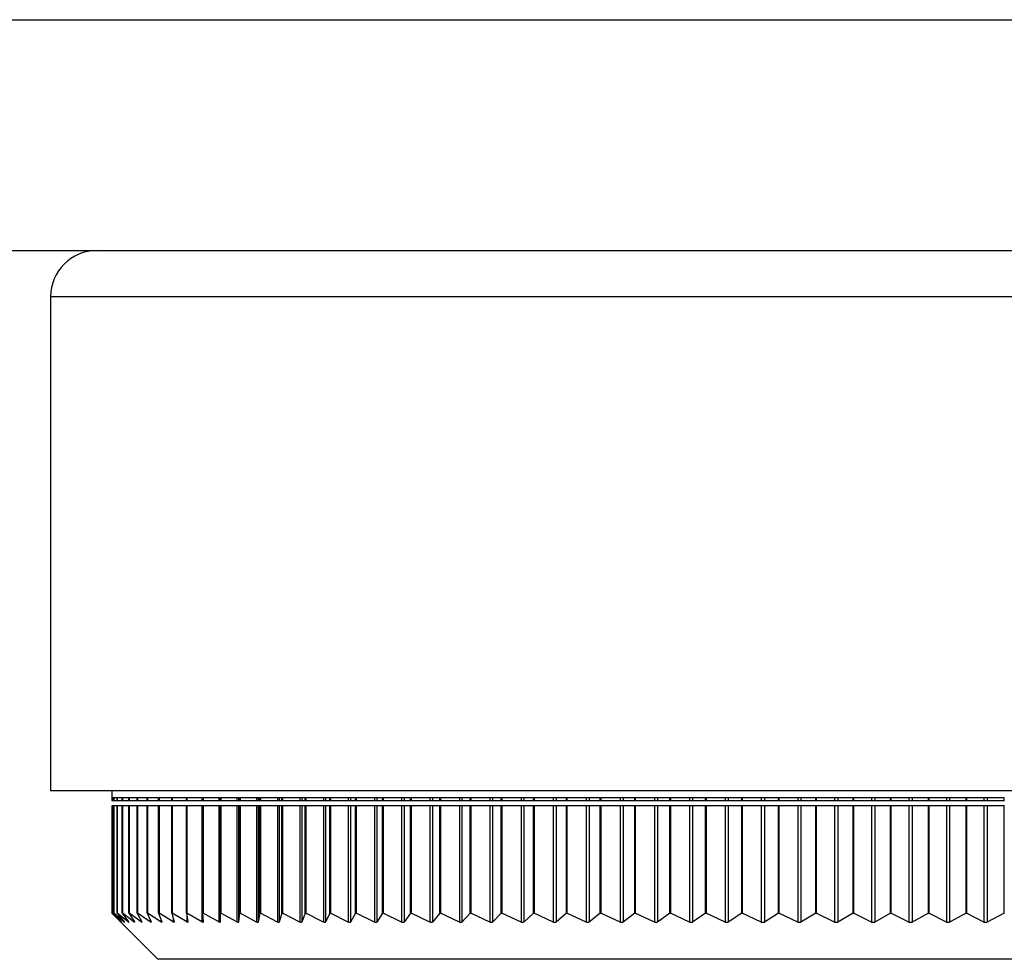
# Model space of a CAD drawing. Header units: millimetres. Extents: x 243 to 1086, y 477 to 680.
# Tile 14 of 23: x 758 to 780, y 477 to 497. Entities that reach past the tile are written whole.
import ezdxf

# ---------------------------------------------------------------- set-up
doc = ezdxf.new("R2010")
doc.units = ezdxf.units.MM

msp = doc.modelspace()

# ---------------------------------------------------------------- linework, layer by layer
at = {"color": 7, "linetype": 'Continuous', "lineweight": 25}
for p, q in [((719.145, 496.957), (909.145, 496.957)), ((719.145, 491.957), (760.145, 491.957)), ((760.145, 491.957), (779.145, 491.957)), ((779.145, 491.957), (798.145, 491.957)), ((759.145, 490.957), (759.145, 480.257)), ((779.145, 480.257), (759.145, 480.257)), ((760.47, 480.257), (760.47, 480.107)), ((760.475, 480.107), (760.47, 480.107)), ((760.473, 480.107), (760.473, 480.045)), ((760.475, 480.045), (760.475, 480.107)), ((760.513, 480.107), (760.476, 480.107)), ((760.476, 480.107), (760.476, 480.045)), ((760.513, 480.045), (760.513, 480.107)), ((760.586, 480.107), (760.515, 480.107)), ((760.515, 480.107), (760.515, 480.045)), ((760.586, 480.045), (760.586, 480.107)), ((760.695, 480.107), (760.59, 480.107)), ((760.59, 480.107), (760.59, 480.045)), ((760.695, 480.045), (760.695, 480.107)), ((760.84, 480.107), (760.701, 480.107)), ((760.701, 480.107), (760.701, 480.045)), ((760.84, 480.045), (760.84, 480.107)), ((761.021, 480.107), (760.847, 480.107)), ((760.847, 480.107), (760.847, 480.045)), ((761.021, 480.045), (761.021, 480.107)), ((761.236, 480.107), (761.029, 480.107)), ((761.029, 480.107), (761.029, 480.045)), ((761.236, 480.045), (761.236, 480.107)), ((761.486, 480.107), (761.245, 480.107)), ((761.245, 480.107), (761.245, 480.045)), ((761.486, 480.045), (761.486, 480.107)), ((761.77, 480.107), (761.496, 480.107)), ((761.496, 480.107), (761.496, 480.045)), ((761.77, 480.045), (761.77, 480.107)), ((762.088, 480.107), (761.781, 480.107)), ((761.781, 480.107), (761.781, 480.045)), ((762.088, 480.045), (762.088, 480.107)), ((762.438, 480.107), (762.099, 480.107)), ((762.099, 480.107), (762.099, 480.045)), ((762.425, 480.107), (762.425, 480.045)), ((762.438, 480.045), (762.438, 480.107)), ((762.821, 480.107), (762.451, 480.107)), ((762.451, 480.107), (762.451, 480.045)), ((762.787, 480.107), (762.787, 480.045)), ((762.82, 480.107), (762.82, 480.045)), ((762.821, 480.045), (762.821, 480.107)), ((763.236, 480.107), (762.834, 480.107)), ((762.834, 480.107), (762.834, 480.045)), ((763.181, 480.107), (763.181, 480.045)), ((763.216, 480.107), (763.216, 480.045)), ((763.236, 480.045), (763.236, 480.107)), ((763.681, 480.107), (763.249, 480.107)), ((763.249, 480.107), (763.249, 480.045)), ((763.606, 480.107), (763.606, 480.045)), ((763.644, 480.107), (763.644, 480.045)), ((763.681, 480.045), (763.681, 480.107)), ((764.156, 480.107), (763.695, 480.107)), ((763.695, 480.107), (763.695, 480.045)), ((764.061, 480.107), (764.061, 480.045)), ((764.101, 480.107), (764.101, 480.045)), ((764.156, 480.045), (764.156, 480.107)), ((764.66, 480.107), (764.17, 480.107)), ((764.17, 480.107), (764.17, 480.045)), ((764.544, 480.107), (764.544, 480.045)), ((764.587, 480.107), (764.587, 480.045)), ((764.66, 480.045), (764.66, 480.107)), ((765.192, 480.107), (764.675, 480.107)), ((764.675, 480.107), (764.675, 480.045)), ((765.057, 480.107), (765.057, 480.045)), ((765.102, 480.107), (765.102, 480.045)), ((765.192, 480.045), (765.192, 480.107)), ((765.751, 480.107), (765.207, 480.107)), ((765.207, 480.107), (765.207, 480.045)), ((765.596, 480.107), (765.596, 480.045)), ((765.643, 480.107), (765.643, 480.045)), ((765.751, 480.045), (765.751, 480.107)), ((766.336, 480.107), (765.766, 480.107)), ((765.766, 480.107), (765.766, 480.045)), ((766.161, 480.107), (766.161, 480.045)), ((766.211, 480.107), (766.211, 480.045)), ((766.336, 480.045), (766.336, 480.107)), ((766.946, 480.107), (766.351, 480.107)), ((766.351, 480.107), (766.351, 480.045)), ((766.752, 480.107), (766.752, 480.045)), ((766.804, 480.107), (766.804, 480.045)), ((766.946, 480.045), (766.946, 480.107)), ((767.579, 480.107), (766.96, 480.107)), ((766.96, 480.107), (766.96, 480.045)), ((767.366, 480.107), (767.366, 480.045)), ((767.42, 480.107), (767.42, 480.045)), ((767.579, 480.045), (767.579, 480.107)), ((768.235, 480.107), (767.593, 480.107)), ((767.593, 480.107), (767.593, 480.045)), ((768.003, 480.107), (768.003, 480.045)), ((768.059, 480.107), (768.059, 480.045)), ((768.235, 480.045), (768.235, 480.107)), ((768.911, 480.107), (768.249, 480.107)), ((768.249, 480.107), (768.249, 480.045)), ((768.662, 480.107), (768.662, 480.045)), ((768.719, 480.107), (768.719, 480.045)), ((768.911, 480.045), (768.911, 480.107)), ((769.608, 480.107), (768.925, 480.107)), ((768.925, 480.107), (768.925, 480.045)), ((769.34, 480.107), (769.34, 480.045)), ((769.4, 480.107), (769.4, 480.045)), ((769.608, 480.045), (769.608, 480.107)), ((770.323, 480.107), (769.621, 480.107)), ((769.621, 480.107), (769.621, 480.045)), ((770.038, 480.107), (770.038, 480.045)), ((770.099, 480.107), (770.099, 480.045)), ((770.323, 480.045), (770.323, 480.107)), ((771.055, 480.107), (770.335, 480.107)), ((770.335, 480.107), (770.335, 480.045)), ((770.753, 480.107), (770.753, 480.045)), ((770.816, 480.107), (770.816, 480.045)), ((771.055, 480.045), (771.055, 480.107)), ((771.803, 480.107), (771.067, 480.107)), ((771.067, 480.107), (771.067, 480.045)), ((771.485, 480.107), (771.485, 480.045)), ((771.549, 480.107), (771.549, 480.045)), ((771.803, 480.045), (771.803, 480.107)), ((772.564, 480.107), (771.814, 480.107)), ((771.814, 480.107), (771.814, 480.045)), ((772.231, 480.107), (772.231, 480.045)), ((772.296, 480.107), (772.296, 480.045)), ((772.564, 480.045), (772.564, 480.107)), ((773.339, 480.107), (772.575, 480.107)), ((772.575, 480.107), (772.575, 480.045)), ((772.991, 480.107), (772.991, 480.045)), ((773.057, 480.107), (773.057, 480.045)), ((773.339, 480.045), (773.339, 480.107)), ((774.125, 480.107), (773.349, 480.107)), ((773.349, 480.107), (773.349, 480.045)), ((773.762, 480.107), (773.762, 480.045)), ((773.829, 480.107), (773.829, 480.045)), ((774.125, 480.045), (774.125, 480.107)), ((774.92, 480.107), (774.134, 480.107)), ((774.134, 480.107), (774.134, 480.045)), ((774.544, 480.107), (774.544, 480.045)), ((774.612, 480.107), (774.612, 480.045)), ((774.92, 480.045), (774.92, 480.107)), ((775.724, 480.107), (774.929, 480.107)), ((774.929, 480.107), (774.929, 480.045)), ((775.335, 480.107), (775.335, 480.045)), ((775.403, 480.107), (775.403, 480.045)), ((775.724, 480.045), (775.724, 480.107)), ((776.534, 480.107), (775.732, 480.107)), ((775.732, 480.107), (775.732, 480.045)), ((776.133, 480.107), (776.133, 480.045)), ((776.202, 480.107), (776.202, 480.045)), ((776.534, 480.045), (776.534, 480.107)), ((777.349, 480.107), (776.542, 480.107)), ((776.542, 480.107), (776.542, 480.045)), ((776.937, 480.107), (776.937, 480.045)), ((777.006, 480.107), (777.006, 480.045)), ((777.349, 480.045), (777.349, 480.107)), ((778.168, 480.107), (777.356, 480.107)), ((777.356, 480.107), (777.356, 480.045)), ((777.745, 480.107), (777.745, 480.045)), ((777.815, 480.107), (777.815, 480.045)), ((778.168, 480.045), (778.168, 480.107)), ((778.989, 480.107), (778.174, 480.107)), ((778.174, 480.107), (778.174, 480.045)), ((778.556, 480.107), (778.556, 480.045)), ((778.626, 480.107), (778.626, 480.045)), ((778.989, 480.045), (778.989, 480.107)), ((779.81, 480.107), (778.994, 480.107)), ((778.994, 480.107), (778.994, 480.045)), ((799.145, 480.257), (779.145, 480.257)), ((779.368, 480.107), (779.368, 480.045)), ((779.438, 480.107), (779.438, 480.045)), ((779.81, 480.045), (779.81, 480.107)), ((760.473, 480.045), (760.475, 480.045)), ((760.473, 479.929), (760.473, 477.607)), ((760.475, 479.929), (760.473, 479.929)), ((760.475, 480.045), (760.476, 480.045)), ((760.475, 477.607), (760.475, 479.929)), ((760.476, 479.929), (760.475, 479.929)), ((760.476, 480.045), (760.513, 480.045)), ((760.476, 479.929), (760.476, 477.607)), ((760.513, 479.929), (760.476, 479.929)), ((760.513, 480.045), (760.515, 480.045)), ((760.513, 477.607), (760.513, 479.929)), ((760.515, 479.929), (760.513, 479.929)), ((760.515, 480.045), (760.586, 480.045)), ((760.515, 479.929), (760.515, 477.607)), ((760.586, 479.929), (760.515, 479.929)), ((760.586, 480.045), (760.59, 480.045)), ((760.586, 477.607), (760.586, 479.929)), ((760.59, 479.929), (760.586, 479.929)), ((760.59, 480.045), (760.695, 480.045)), ((760.59, 479.929), (760.59, 477.607)), ((760.695, 479.929), (760.59, 479.929)), ((760.695, 480.045), (760.701, 480.045)), ((760.695, 477.607), (760.695, 479.929)), ((760.701, 479.929), (760.695, 479.929)), ((760.701, 480.045), (760.84, 480.045)), ((760.701, 479.929), (760.701, 477.607)), ((760.84, 479.929), (760.701, 479.929)), ((760.84, 480.045), (760.847, 480.045)), ((760.84, 477.607), (760.84, 479.929)), ((760.847, 479.929), (760.84, 479.929)), ((760.847, 480.045), (761.021, 480.045)), ((760.847, 479.929), (760.847, 477.607)), ((761.021, 479.929), (760.847, 479.929)), ((761.021, 480.045), (761.029, 480.045)), ((761.021, 477.607), (761.021, 479.929)), ((761.029, 479.929), (761.021, 479.929)), ((761.029, 480.045), (761.236, 480.045)), ((761.029, 479.929), (761.029, 477.607)), ((761.236, 479.929), (761.029, 479.929)), ((761.236, 480.045), (761.245, 480.045)), ((761.236, 477.607), (761.236, 479.929)), ((761.245, 479.929), (761.236, 479.929)), ((761.245, 480.045), (761.486, 480.045)), ((761.245, 479.929), (761.245, 477.607)), ((761.486, 479.929), (761.245, 479.929)), ((761.486, 480.045), (761.496, 480.045)), ((761.486, 477.607), (761.486, 479.929)), ((761.496, 479.929), (761.486, 479.929)), ((761.496, 480.045), (761.77, 480.045)), ((761.496, 479.929), (761.496, 477.607)), ((761.77, 479.929), (761.496, 479.929)), ((761.77, 480.045), (761.781, 480.045)), ((761.77, 477.607), (761.77, 479.929)), ((761.781, 479.929), (761.77, 479.929)), ((761.781, 480.045), (762.088, 480.045)), ((761.781, 479.929), (761.781, 477.607)), ((762.088, 479.929), (761.781, 479.929)), ((762.088, 480.045), (762.099, 480.045)), ((762.088, 477.607), (762.088, 479.929)), ((762.099, 479.929), (762.088, 479.929)), ((762.099, 480.045), (762.425, 480.045)), ((762.099, 479.929), (762.099, 477.607)), ((762.425, 479.929), (762.099, 479.929)), ((762.425, 480.045), (762.438, 480.045)), ((762.425, 479.929), (762.425, 477.415)), ((762.438, 479.929), (762.425, 479.929)), ((762.438, 480.045), (762.451, 480.045)), ((762.438, 477.607), (762.438, 479.929)), ((762.451, 479.929), (762.438, 479.929)), ((762.451, 480.045), (762.787, 480.045)), ((762.451, 479.929), (762.451, 477.607)), ((762.787, 479.929), (762.451, 479.929)), ((762.787, 480.045), (762.82, 480.045)), ((762.787, 479.929), (762.787, 477.415)), ((762.82, 479.929), (762.787, 479.929)), ((762.82, 480.045), (762.821, 480.045)), ((762.82, 479.929), (762.82, 477.415)), ((762.821, 479.929), (762.82, 479.929)), ((762.821, 480.045), (762.834, 480.045)), ((762.821, 477.607), (762.821, 479.929)), ((762.834, 479.929), (762.821, 479.929)), ((762.834, 480.045), (763.181, 480.045)), ((762.834, 479.929), (762.834, 477.607)), ((763.181, 479.929), (762.834, 479.929)), ((763.181, 480.045), (763.216, 480.045)), ((763.181, 479.929), (763.181, 477.415)), ((763.216, 479.929), (763.181, 479.929)), ((763.216, 480.045), (763.236, 480.045)), ((763.216, 479.929), (763.216, 477.415)), ((763.236, 479.929), (763.216, 479.929)), ((763.236, 480.045), (763.249, 480.045)), ((763.236, 477.607), (763.236, 479.929)), ((763.249, 479.929), (763.236, 479.929)), ((763.249, 480.045), (763.606, 480.045)), ((763.249, 479.929), (763.249, 477.607)), ((763.606, 479.929), (763.249, 479.929)), ((763.606, 480.045), (763.644, 480.045)), ((763.606, 479.929), (763.606, 477.414)), ((763.644, 479.929), (763.606, 479.929)), ((763.644, 480.045), (763.681, 480.045)), ((763.644, 479.929), (763.644, 477.415)), ((763.681, 479.929), (763.644, 479.929)), ((763.681, 480.045), (763.695, 480.045)), ((763.681, 477.607), (763.681, 479.929)), ((763.695, 479.929), (763.681, 479.929)), ((763.695, 480.045), (764.061, 480.045)), ((763.695, 479.929), (763.695, 477.607)), ((764.061, 479.929), (763.695, 479.929)), ((764.061, 480.045), (764.101, 480.045)), ((764.061, 479.929), (764.061, 477.414)), ((764.101, 479.929), (764.061, 479.929)), ((764.101, 480.045), (764.156, 480.045)), ((764.101, 479.929), (764.101, 477.414)), ((764.156, 479.929), (764.101, 479.929)), ((764.156, 480.045), (764.17, 480.045)), ((764.156, 477.607), (764.156, 479.929)), ((764.17, 479.929), (764.156, 479.929)), ((764.17, 480.045), (764.544, 480.045)), ((764.17, 479.929), (764.17, 477.607)), ((764.544, 479.929), (764.17, 479.929)), ((764.544, 480.045), (764.587, 480.045)), ((764.544, 479.929), (764.544, 477.414)), ((764.587, 479.929), (764.544, 479.929)), ((764.587, 480.045), (764.66, 480.045)), ((764.587, 479.929), (764.587, 477.414)), ((764.66, 479.929), (764.587, 479.929)), ((764.66, 480.045), (764.675, 480.045)), ((764.66, 477.607), (764.66, 479.929)), ((764.675, 479.929), (764.66, 479.929)), ((764.675, 480.045), (765.057, 480.045)), ((764.675, 479.929), (764.675, 477.607)), ((765.057, 479.929), (764.675, 479.929)), ((765.057, 480.045), (765.102, 480.045)), ((765.057, 479.929), (765.057, 477.414)), ((765.102, 479.929), (765.057, 479.929)), ((765.102, 480.045), (765.192, 480.045)), ((765.102, 479.929), (765.102, 477.414)), ((765.192, 479.929), (765.102, 479.929)), ((765.192, 480.045), (765.207, 480.045)), ((765.192, 477.607), (765.192, 479.929)), ((765.207, 479.929), (765.192, 479.929)), ((765.207, 480.045), (765.596, 480.045)), ((765.207, 479.929), (765.207, 477.607)), ((765.596, 479.929), (765.207, 479.929)), ((765.596, 480.045), (765.643, 480.045)), ((765.596, 479.929), (765.596, 477.413)), ((765.643, 479.929), (765.596, 479.929)), ((765.643, 480.045), (765.751, 480.045)), ((765.643, 479.929), (765.643, 477.414)), ((765.751, 479.929), (765.643, 479.929)), ((765.751, 480.045), (765.766, 480.045)), ((765.751, 477.607), (765.751, 479.929)), ((765.766, 479.929), (765.751, 479.929)), ((765.766, 480.045), (766.161, 480.045)), ((765.766, 479.929), (765.766, 477.607)), ((766.161, 479.929), (765.766, 479.929)), ((766.161, 480.045), (766.211, 480.045)), ((766.161, 479.929), (766.161, 477.413)), ((766.211, 479.929), (766.161, 479.929)), ((766.211, 480.045), (766.336, 480.045)), ((766.211, 479.929), (766.211, 477.413)), ((766.336, 479.929), (766.211, 479.929)), ((766.336, 480.045), (766.351, 480.045)), ((766.336, 477.607), (766.336, 479.929)), ((766.351, 479.929), (766.336, 479.929)), ((766.351, 480.045), (766.752, 480.045)), ((766.351, 479.929), (766.351, 477.607)), ((766.752, 479.929), (766.351, 479.929)), ((766.752, 480.045), (766.804, 480.045)), ((766.752, 479.929), (766.752, 477.413)), ((766.804, 479.929), (766.752, 479.929)), ((766.804, 480.045), (766.946, 480.045)), ((766.804, 479.929), (766.804, 477.413)), ((766.946, 479.929), (766.804, 479.929)), ((766.946, 480.045), (766.96, 480.045)), ((766.946, 477.607), (766.946, 479.929)), ((766.96, 479.929), (766.946, 479.929)), ((766.96, 480.045), (767.366, 480.045)), ((766.96, 479.929), (766.96, 477.607)), ((767.366, 479.929), (766.96, 479.929)), ((767.366, 480.045), (767.42, 480.045)), ((767.366, 479.929), (767.366, 477.413)), ((767.42, 479.929), (767.366, 479.929)), ((767.42, 480.045), (767.579, 480.045)), ((767.42, 479.929), (767.42, 477.413)), ((767.579, 479.929), (767.42, 479.929)), ((767.579, 480.045), (767.593, 480.045)), ((767.579, 477.607), (767.579, 479.929)), ((767.593, 479.929), (767.579, 479.929)), ((767.593, 480.045), (768.003, 480.045)), ((767.593, 479.929), (767.593, 477.607)), ((768.003, 479.929), (767.593, 479.929)), ((768.003, 480.045), (768.059, 480.045)), ((768.003, 479.929), (768.003, 477.412)), ((768.059, 479.929), (768.003, 479.929)), ((768.059, 480.045), (768.235, 480.045)), ((768.059, 479.929), (768.059, 477.413)), ((768.235, 479.929), (768.059, 479.929)), ((768.235, 480.045), (768.249, 480.045)), ((768.235, 477.607), (768.235, 479.929)), ((768.249, 479.929), (768.235, 479.929)), ((768.249, 480.045), (768.662, 480.045)), ((768.249, 479.929), (768.249, 477.607)), ((768.662, 479.929), (768.249, 479.929)), ((768.662, 480.045), (768.719, 480.045)), ((768.662, 479.929), (768.662, 477.412)), ((768.719, 479.929), (768.662, 479.929)), ((768.719, 480.045), (768.911, 480.045)), ((768.719, 479.929), (768.719, 477.412)), ((768.911, 479.929), (768.719, 479.929)), ((768.911, 480.045), (768.925, 480.045)), ((768.911, 477.607), (768.911, 479.929)), ((768.925, 479.929), (768.911, 479.929)), ((768.925, 480.045), (769.34, 480.045)), ((768.925, 479.929), (768.925, 477.607)), ((769.34, 479.929), (768.925, 479.929)), ((769.34, 480.045), (769.4, 480.045)), ((769.34, 479.929), (769.34, 477.412)), ((769.4, 479.929), (769.34, 479.929)), ((769.4, 480.045), (769.608, 480.045)), ((769.4, 479.929), (769.4, 477.412)), ((769.608, 479.929), (769.4, 479.929)), ((769.608, 480.045), (769.621, 480.045)), ((769.608, 477.607), (769.608, 479.929)), ((769.621, 479.929), (769.608, 479.929)), ((769.621, 480.045), (770.038, 480.045)), ((769.621, 479.929), (769.621, 477.607)), ((770.038, 479.929), (769.621, 479.929)), ((770.038, 480.045), (770.099, 480.045)), ((770.038, 479.929), (770.038, 477.412)), ((770.099, 479.929), (770.038, 479.929)), ((770.099, 480.045), (770.323, 480.045)), ((770.099, 479.929), (770.099, 477.412)), ((770.323, 479.929), (770.099, 479.929)), ((770.323, 480.045), (770.335, 480.045)), ((770.323, 477.607), (770.323, 479.929)), ((770.335, 479.929), (770.323, 479.929)), ((770.335, 480.045), (770.753, 480.045)), ((770.335, 479.929), (770.335, 477.607)), ((770.753, 479.929), (770.335, 479.929)), ((770.753, 480.045), (770.816, 480.045)), ((770.753, 479.929), (770.753, 477.411)), ((770.816, 479.929), (770.753, 479.929)), ((770.816, 480.045), (771.055, 480.045)), ((770.816, 479.929), (770.816, 477.412)), ((771.055, 479.929), (770.816, 479.929)), ((771.055, 480.045), (771.067, 480.045)), ((771.055, 477.607), (771.055, 479.929)), ((771.067, 479.929), (771.055, 479.929)), ((771.067, 480.045), (771.485, 480.045)), ((771.067, 479.929), (771.067, 477.607)), ((771.485, 479.929), (771.067, 479.929)), ((771.485, 480.045), (771.549, 480.045)), ((771.485, 479.929), (771.485, 477.411)), ((771.549, 479.929), (771.485, 479.929)), ((771.549, 480.045), (771.803, 480.045)), ((771.549, 479.929), (771.549, 477.411)), ((771.803, 479.929), (771.549, 479.929)), ((771.803, 480.045), (771.814, 480.045)), ((771.803, 477.607), (771.803, 479.929)), ((771.814, 479.929), (771.803, 479.929)), ((771.814, 480.045), (772.231, 480.045)), ((771.814, 479.929), (771.814, 477.607)), ((772.231, 479.929), (771.814, 479.929)), ((772.231, 480.045), (772.296, 480.045)), ((772.231, 479.929), (772.231, 477.411)), ((772.296, 479.929), (772.231, 479.929)), ((772.296, 480.045), (772.564, 480.045)), ((772.296, 479.929), (772.296, 477.411)), ((772.564, 479.929), (772.296, 479.929)), ((772.564, 480.045), (772.575, 480.045)), ((772.564, 477.607), (772.564, 479.929)), ((772.575, 479.929), (772.564, 479.929)), ((772.575, 480.045), (772.991, 480.045)), ((772.575, 479.929), (772.575, 477.607)), ((772.991, 479.929), (772.575, 479.929)), ((772.991, 480.045), (773.057, 480.045)), ((772.991, 479.929), (772.991, 477.411)), ((773.057, 479.929), (772.991, 479.929)), ((773.057, 480.045), (773.339, 480.045)), ((773.057, 479.929), (773.057, 477.411)), ((773.339, 479.929), (773.057, 479.929)), ((773.339, 480.045), (773.349, 480.045)), ((773.339, 477.607), (773.339, 479.929)), ((773.349, 479.929), (773.339, 479.929)), ((773.349, 480.045), (773.762, 480.045)), ((773.349, 479.929), (773.349, 477.607)), ((773.762, 479.929), (773.349, 479.929)), ((773.762, 480.045), (773.829, 480.045)), ((773.762, 479.929), (773.762, 477.41)), ((773.829, 479.929), (773.762, 479.929)), ((773.829, 480.045), (774.125, 480.045)), ((773.829, 479.929), (773.829, 477.411)), ((774.125, 479.929), (773.829, 479.929)), ((774.125, 480.045), (774.134, 480.045)), ((774.125, 477.607), (774.125, 479.929)), ((774.134, 479.929), (774.125, 479.929)), ((774.134, 480.045), (774.544, 480.045)), ((774.134, 479.929), (774.134, 477.607)), ((774.544, 479.929), (774.134, 479.929)), ((774.544, 480.045), (774.612, 480.045)), ((774.544, 479.929), (774.544, 477.41)), ((774.612, 479.929), (774.544, 479.929)), ((774.612, 480.045), (774.92, 480.045)), ((774.612, 479.929), (774.612, 477.41)), ((774.92, 479.929), (774.612, 479.929)), ((774.92, 480.045), (774.929, 480.045)), ((774.92, 477.607), (774.92, 479.929)), ((774.929, 479.929), (774.92, 479.929)), ((774.929, 480.045), (775.335, 480.045)), ((774.929, 479.929), (774.929, 477.607)), ((775.335, 479.929), (774.929, 479.929)), ((775.335, 480.045), (775.403, 480.045)), ((775.335, 479.929), (775.335, 477.41)), ((775.403, 479.929), (775.335, 479.929)), ((775.403, 480.045), (775.724, 480.045)), ((775.403, 479.929), (775.403, 477.41)), ((775.724, 479.929), (775.403, 479.929)), ((775.724, 480.045), (775.732, 480.045)), ((775.724, 477.607), (775.724, 479.929)), ((775.732, 479.929), (775.724, 479.929)), ((775.732, 480.045), (776.133, 480.045)), ((775.732, 479.929), (775.732, 477.607)), ((776.133, 479.929), (775.732, 479.929)), ((776.133, 480.045), (776.202, 480.045)), ((776.133, 479.929), (776.133, 477.41)), ((776.202, 479.929), (776.133, 479.929)), ((776.202, 480.045), (776.534, 480.045)), ((776.202, 479.929), (776.202, 477.41)), ((776.534, 479.929), (776.202, 479.929)), ((776.534, 480.045), (776.542, 480.045)), ((776.534, 477.607), (776.534, 479.929)), ((776.542, 479.929), (776.534, 479.929)), ((776.542, 480.045), (776.937, 480.045)), ((776.542, 479.929), (776.542, 477.607)), ((776.937, 479.929), (776.542, 479.929)), ((776.937, 480.045), (777.006, 480.045)), ((776.937, 479.929), (776.937, 477.409)), ((777.006, 479.929), (776.937, 479.929)), ((777.006, 480.045), (777.349, 480.045)), ((777.006, 479.929), (777.006, 477.41)), ((777.349, 479.929), (777.006, 479.929)), ((777.349, 480.045), (777.356, 480.045)), ((777.349, 477.607), (777.349, 479.929)), ((777.356, 479.929), (777.349, 479.929)), ((777.356, 480.045), (777.745, 480.045)), ((777.356, 479.929), (777.356, 477.607)), ((777.745, 479.929), (777.356, 479.929)), ((777.745, 480.045), (777.815, 480.045)), ((777.745, 479.929), (777.745, 477.409)), ((777.815, 479.929), (777.745, 479.929)), ((777.815, 480.045), (778.168, 480.045)), ((777.815, 479.929), (777.815, 477.41)), ((778.168, 479.929), (777.815, 479.929)), ((778.168, 480.045), (778.174, 480.045)), ((778.168, 477.607), (778.168, 479.929)), ((778.174, 479.929), (778.168, 479.929)), ((778.174, 480.045), (778.556, 480.045)), ((778.174, 479.929), (778.174, 477.607)), ((778.556, 479.929), (778.174, 479.929)), ((778.556, 480.045), (778.626, 480.045)), ((778.556, 479.929), (778.556, 477.409)), ((778.626, 479.929), (778.556, 479.929)), ((778.626, 480.045), (778.989, 480.045)), ((778.626, 479.929), (778.626, 477.409)), ((778.989, 479.929), (778.626, 479.929)), ((778.989, 480.045), (778.994, 480.045)), ((778.989, 477.607), (778.989, 479.929)), ((778.994, 479.929), (778.989, 479.929)), ((778.994, 480.045), (779.368, 480.045)), ((778.994, 479.929), (778.994, 477.607)), ((779.368, 479.929), (778.994, 479.929)), ((779.368, 480.045), (779.438, 480.045)), ((779.368, 479.929), (779.368, 477.409)), ((779.438, 479.929), (779.368, 479.929)), ((779.438, 480.045), (779.81, 480.045)), ((779.438, 479.929), (779.438, 477.409)), ((779.81, 479.929), (779.438, 479.929)), ((779.81, 480.045), (779.815, 480.045)), ((779.81, 477.607), (779.81, 479.929)), ((779.815, 479.929), (779.81, 479.929)), ((760.659, 477.417), (760.473, 477.607)), ((760.475, 477.607), (760.659, 477.418)), ((760.475, 477.607), (760.476, 477.607)), ((760.678, 477.417), (760.476, 477.607)), ((760.513, 477.607), (760.681, 477.418)), ((760.513, 477.607), (760.515, 477.607)), ((760.732, 477.417), (760.515, 477.607)), ((760.586, 477.607), (760.738, 477.417)), ((760.586, 477.607), (760.59, 477.607)), ((760.822, 477.417), (760.59, 477.607)), ((760.695, 477.607), (760.832, 477.417)), ((760.695, 477.607), (760.701, 477.607)), ((760.948, 477.417), (760.701, 477.607)), ((760.84, 477.607), (760.96, 477.417)), ((760.84, 477.607), (760.847, 477.607)), ((761.108, 477.416), (760.847, 477.607)), ((761.021, 477.607), (761.124, 477.417)), ((761.021, 477.607), (761.029, 477.607)), ((761.304, 477.416), (761.029, 477.607)), ((761.236, 477.607), (761.322, 477.416)), ((761.236, 477.607), (761.245, 477.607)), ((761.534, 477.416), (761.245, 477.607)), ((761.486, 477.607), (761.555, 477.416)), ((761.486, 477.607), (761.496, 477.607)), ((761.797, 477.416), (761.496, 477.607)), ((761.77, 477.607), (761.821, 477.416)), ((761.77, 477.607), (761.781, 477.607)), ((762.095, 477.415), (761.781, 477.607)), ((762.088, 477.607), (762.121, 477.416)), ((762.088, 477.607), (762.099, 477.607)), ((762.425, 477.415), (762.099, 477.607)), ((762.438, 477.607), (762.454, 477.415)), ((762.438, 477.607), (762.451, 477.607)), ((762.787, 477.415), (762.451, 477.607)), ((762.821, 477.607), (762.82, 477.415)), ((762.821, 477.607), (762.834, 477.607)), ((763.181, 477.415), (762.834, 477.607)), ((763.236, 477.607), (763.216, 477.415)), ((763.236, 477.607), (763.249, 477.607)), ((763.606, 477.414), (763.249, 477.607)), ((763.681, 477.607), (763.644, 477.415)), ((763.681, 477.607), (763.695, 477.607)), ((764.061, 477.414), (763.695, 477.607)), ((764.156, 477.607), (764.101, 477.414)), ((764.156, 477.607), (764.17, 477.607)), ((764.544, 477.414), (764.17, 477.607)), ((764.66, 477.607), (764.587, 477.414)), ((764.66, 477.607), (764.675, 477.607)), ((765.057, 477.414), (764.675, 477.607)), ((765.192, 477.607), (765.102, 477.414)), ((765.192, 477.607), (765.207, 477.607)), ((765.596, 477.413), (765.207, 477.607)), ((765.751, 477.607), (765.643, 477.414)), ((765.751, 477.607), (765.766, 477.607)), ((766.161, 477.413), (765.766, 477.607)), ((766.336, 477.607), (766.211, 477.413)), ((766.336, 477.607), (766.351, 477.607)), ((766.752, 477.413), (766.351, 477.607)), ((766.946, 477.607), (766.804, 477.413)), ((766.946, 477.607), (766.96, 477.607)), ((767.366, 477.413), (766.96, 477.607)), ((767.579, 477.607), (767.42, 477.413)), ((767.579, 477.607), (767.593, 477.607)), ((768.003, 477.412), (767.593, 477.607)), ((768.235, 477.607), (768.059, 477.413)), ((768.235, 477.607), (768.249, 477.607)), ((768.662, 477.412), (768.249, 477.607)), ((768.911, 477.607), (768.719, 477.412)), ((768.911, 477.607), (768.925, 477.607)), ((769.34, 477.412), (768.925, 477.607)), ((769.608, 477.607), (769.4, 477.412)), ((769.608, 477.607), (769.621, 477.607)), ((770.038, 477.412), (769.621, 477.607)), ((770.323, 477.607), (770.099, 477.412)), ((770.323, 477.607), (770.335, 477.607)), ((770.753, 477.411), (770.335, 477.607)), ((771.055, 477.607), (770.816, 477.412)), ((771.055, 477.607), (771.067, 477.607)), ((771.485, 477.411), (771.067, 477.607)), ((771.803, 477.607), (771.549, 477.411)), ((771.803, 477.607), (771.814, 477.607)), ((772.231, 477.411), (771.814, 477.607)), ((772.564, 477.607), (772.296, 477.411)), ((772.564, 477.607), (772.575, 477.607)), ((772.991, 477.411), (772.575, 477.607)), ((773.339, 477.607), (773.057, 477.411)), ((773.339, 477.607), (773.349, 477.607)), ((773.762, 477.41), (773.349, 477.607)), ((774.125, 477.607), (773.829, 477.411)), ((774.125, 477.607), (774.134, 477.607)), ((774.544, 477.41), (774.134, 477.607)), ((774.92, 477.607), (774.612, 477.41)), ((774.92, 477.607), (774.929, 477.607)), ((775.335, 477.41), (774.929, 477.607)), ((775.724, 477.607), (775.403, 477.41)), ((775.724, 477.607), (775.732, 477.607)), ((776.133, 477.41), (775.732, 477.607)), ((776.534, 477.607), (776.202, 477.41)), ((776.534, 477.607), (776.542, 477.607)), ((776.937, 477.409), (776.542, 477.607)), ((777.349, 477.607), (777.006, 477.41)), ((777.349, 477.607), (777.356, 477.607)), ((777.745, 477.409), (777.356, 477.607)), ((778.168, 477.607), (777.815, 477.41)), ((778.168, 477.607), (778.174, 477.607)), ((778.556, 477.409), (778.174, 477.607)), ((778.989, 477.607), (778.626, 477.409)), ((778.989, 477.607), (778.994, 477.607)), ((779.368, 477.409), (778.994, 477.607)), ((779.81, 477.607), (779.438, 477.409)), ((779.81, 477.607), (779.815, 477.607)), ((760.649, 477.428), (761.47, 476.607)), ((790.762, 476.607), (761.47, 476.607))]:
    msp.add_line(p, q, dxfattribs=at)
at = {"color": 8, "linetype": 'Continuous', "lineweight": 25}
for p, q in [((779.145, 490.957), (759.145, 490.957)), ((799.145, 490.957), (779.145, 490.957)), ((762.095, 477.569), (762.095, 477.415)), ((760.678, 477.421), (760.678, 477.417)), ((760.732, 477.425), (760.732, 477.417)), ((760.822, 477.43), (760.822, 477.417)), ((760.948, 477.436), (760.948, 477.417)), ((761.108, 477.445), (761.108, 477.416)), ((761.304, 477.457), (761.304, 477.416)), ((761.534, 477.475), (761.534, 477.416)), ((761.797, 477.506), (761.797, 477.416))]:
    msp.add_line(p, q, dxfattribs=at)
at = {"color": 7, "linetype": 'Continuous', "lineweight": 25}
msp.add_arc((760.145, 490.957), 1, 90, 180, dxfattribs=at)
for points, knots in [([(760.659, 477.418), (760.661, 477.415), (760.666, 477.41), (760.668, 477.408), (760.666, 477.411), (760.661, 477.415), (760.659, 477.417)], [0, 0, 0, 0, 0.263886, 0.530688, 0.777075, 1, 1, 1, 1]), ([(760.681, 477.418), (760.683, 477.415), (760.688, 477.41), (760.689, 477.408), (760.685, 477.411), (760.68, 477.415), (760.678, 477.417)], [0, 0, 0, 0, 0.26386, 0.530665, 0.777053, 1, 1, 1, 1]), ([(760.738, 477.417), (760.74, 477.415), (760.744, 477.41), (760.745, 477.408), (760.74, 477.41), (760.735, 477.415), (760.732, 477.417)], [0, 0, 0, 0, 0.26383, 0.530638, 0.777028, 1, 1, 1, 1]), ([(760.832, 477.417), (760.833, 477.415), (760.837, 477.41), (760.836, 477.408), (760.831, 477.41), (760.825, 477.415), (760.822, 477.417)], [0, 0, 0, 0, 0.263796, 0.530609, 0.777001, 1, 1, 1, 1]), ([(760.96, 477.417), (760.961, 477.414), (760.964, 477.409), (760.963, 477.407), (760.957, 477.41), (760.951, 477.415), (760.948, 477.417)], [0, 0, 0, 0, 0.263758, 0.530576, 0.77697, 1, 1, 1, 1]), ([(761.124, 477.417), (761.125, 477.414), (761.127, 477.409), (761.125, 477.407), (761.118, 477.41), (761.111, 477.414), (761.108, 477.416)], [0, 0, 0, 0, 0.263715, 0.530539, 0.776935, 1, 1, 1, 1]), ([(761.322, 477.416), (761.323, 477.414), (761.325, 477.409), (761.321, 477.407), (761.314, 477.41), (761.307, 477.414), (761.304, 477.416)], [0, 0, 0, 0, 0.2636669, 0.5304972, 0.7768969, 1, 1, 1, 1]), ([(761.555, 477.416), (761.555, 477.414), (761.557, 477.409), (761.552, 477.407), (761.544, 477.409), (761.537, 477.414), (761.534, 477.416)], [0, 0, 0, 0, 0.263612, 0.530451, 0.776854, 1, 1, 1, 1]), ([(761.821, 477.416), (761.822, 477.413), (761.822, 477.408), (761.817, 477.406), (761.809, 477.409), (761.801, 477.414), (761.797, 477.416)], [0, 0, 0, 0, 0.263551, 0.530399, 0.776806, 1, 1, 1, 1]), ([(762.121, 477.416), (762.122, 477.413), (762.122, 477.408), (762.116, 477.406), (762.106, 477.409), (762.098, 477.413), (762.095, 477.415)], [0, 0, 0, 0, 0.263423, 0.530292, 0.776708, 1, 1, 1, 1]), ([(762.454, 477.415), (762.454, 477.413), (762.454, 477.408), (762.447, 477.406), (762.437, 477.409), (762.429, 477.413), (762.425, 477.415)], [0, 0, 0, 0, 0.263499, 0.530354, 0.776764, 1, 1, 1, 1]), ([(762.82, 477.415), (762.819, 477.413), (762.818, 477.408), (762.811, 477.406), (762.8, 477.408), (762.791, 477.413), (762.787, 477.415)], [0, 0, 0, 0, 0.263565, 0.530408, 0.776814, 1, 1, 1, 1]), ([(763.216, 477.415), (763.216, 477.412), (763.214, 477.407), (763.206, 477.405), (763.194, 477.408), (763.185, 477.413), (763.181, 477.415)], [0, 0, 0, 0, 0.263624, 0.530456, 0.776857, 1, 1, 1, 1]), ([(763.644, 477.415), (763.643, 477.412), (763.641, 477.407), (763.632, 477.405), (763.619, 477.408), (763.61, 477.412), (763.606, 477.414)], [0, 0, 0, 0, 0.263675, 0.530499, 0.776895, 1, 1, 1, 1]), ([(764.101, 477.414), (764.1, 477.412), (764.097, 477.407), (764.087, 477.405), (764.075, 477.408), (764.065, 477.412), (764.061, 477.414)], [0, 0, 0, 0, 0.263721, 0.530536, 0.776929, 1, 1, 1, 1]), ([(764.587, 477.414), (764.586, 477.412), (764.583, 477.407), (764.572, 477.405), (764.559, 477.407), (764.549, 477.412), (764.544, 477.414)], [0, 0, 0, 0, 0.263761, 0.530569, 0.77696, 1, 1, 1, 1]), ([(765.102, 477.414), (765.1, 477.411), (765.096, 477.406), (765.085, 477.404), (765.071, 477.407), (765.061, 477.411), (765.057, 477.414)], [0, 0, 0, 0, 0.263797, 0.530599, 0.776986, 1, 1, 1, 1]), ([(765.643, 477.414), (765.641, 477.411), (765.637, 477.406), (765.625, 477.404), (765.611, 477.407), (765.601, 477.411), (765.596, 477.413)], [0, 0, 0, 0, 0.263828, 0.530625, 0.77701, 1, 1, 1, 1]), ([(766.211, 477.413), (766.209, 477.411), (766.204, 477.406), (766.191, 477.404), (766.176, 477.407), (766.166, 477.411), (766.161, 477.413)], [0, 0, 0, 0, 0.263856, 0.530648, 0.777031, 1, 1, 1, 1]), ([(766.804, 477.413), (766.801, 477.411), (766.796, 477.406), (766.782, 477.404), (766.767, 477.406), (766.757, 477.411), (766.752, 477.413)], [0, 0, 0, 0, 0.26388, 0.530668, 0.77705, 1, 1, 1, 1]), ([(767.42, 477.413), (767.417, 477.41), (767.412, 477.405), (767.397, 477.403), (767.382, 477.406), (767.371, 477.41), (767.366, 477.413)], [0, 0, 0, 0, 0.263901, 0.530686, 0.777066, 1, 1, 1, 1]), ([(768.059, 477.413), (768.056, 477.41), (768.05, 477.405), (768.035, 477.403), (768.019, 477.406), (768.008, 477.41), (768.003, 477.412)], [0, 0, 0, 0, 0.263919, 0.530701, 0.77708, 1, 1, 1, 1]), ([(768.719, 477.412), (768.716, 477.41), (768.71, 477.405), (768.694, 477.403), (768.678, 477.405), (768.667, 477.41), (768.662, 477.412)], [0, 0, 0, 0, 0.263934, 0.530714, 0.777093, 1, 1, 1, 1]), ([(769.4, 477.412), (769.396, 477.41), (769.389, 477.405), (769.374, 477.403), (769.356, 477.405), (769.346, 477.41), (769.34, 477.412)], [0, 0, 0, 0, 0.263946, 0.530725, 0.777103, 1, 1, 1, 1]), ([(770.099, 477.412), (770.095, 477.409), (770.088, 477.404), (770.072, 477.402), (770.054, 477.405), (770.043, 477.409), (770.038, 477.412)], [0, 0, 0, 0, 0.263956, 0.530735, 0.777112, 1, 1, 1, 1]), ([(770.816, 477.412), (770.812, 477.409), (770.804, 477.404), (770.787, 477.402), (770.77, 477.405), (770.759, 477.409), (770.753, 477.411)], [0, 0, 0, 0, 0.263964, 0.530742, 0.777119, 1, 1, 1, 1]), ([(771.549, 477.411), (771.545, 477.409), (771.536, 477.404), (771.519, 477.402), (771.501, 477.404), (771.49, 477.409), (771.485, 477.411)], [0, 0, 0, 0, 0.263969, 0.530747, 0.777124, 1, 1, 1, 1]), ([(772.296, 477.411), (772.292, 477.409), (772.283, 477.404), (772.266, 477.402), (772.247, 477.404), (772.236, 477.409), (772.231, 477.411)], [0, 0, 0, 0, 0.263972, 0.53075, 0.777128, 1, 1, 1, 1]), ([(773.057, 477.411), (773.052, 477.408), (773.043, 477.403), (773.025, 477.401), (773.007, 477.404), (772.996, 477.408), (772.991, 477.411)], [0, 0, 0, 0, 0.263972, 0.530752, 0.77713, 1, 1, 1, 1]), ([(773.829, 477.411), (773.825, 477.408), (773.815, 477.403), (773.797, 477.401), (773.778, 477.404), (773.767, 477.408), (773.762, 477.41)], [0, 0, 0, 0, 0.26397, 0.530752, 0.77713, 1, 1, 1, 1]), ([(774.612, 477.41), (774.607, 477.408), (774.597, 477.403), (774.579, 477.401), (774.56, 477.404), (774.549, 477.408), (774.544, 477.41)], [0, 0, 0, 0, 0.263966, 0.53075, 0.777129, 1, 1, 1, 1]), ([(775.403, 477.41), (775.398, 477.408), (775.388, 477.403), (775.369, 477.401), (775.351, 477.403), (775.34, 477.408), (775.335, 477.41)], [0, 0, 0, 0, 0.263959, 0.530746, 0.777127, 1, 1, 1, 1]), ([(776.202, 477.41), (776.197, 477.407), (776.187, 477.402), (776.167, 477.4), (776.149, 477.403), (776.138, 477.408), (776.133, 477.41)], [0, 0, 0, 0, 0.26395, 0.53074, 0.777122, 1, 1, 1, 1]), ([(777.006, 477.41), (777.001, 477.407), (776.99, 477.402), (776.971, 477.4), (776.952, 477.403), (776.942, 477.407), (776.937, 477.409)], [0, 0, 0, 0, 0.263938, 0.530732, 0.777116, 1, 1, 1, 1]), ([(777.815, 477.41), (777.809, 477.407), (777.798, 477.402), (777.779, 477.4), (777.76, 477.403), (777.75, 477.407), (777.745, 477.409)], [0, 0, 0, 0, 0.263924, 0.530722, 0.777107, 1, 1, 1, 1]), ([(778.626, 477.409), (778.62, 477.407), (778.609, 477.402), (778.589, 477.4), (778.571, 477.403), (778.561, 477.407), (778.556, 477.409)], [0, 0, 0, 0, 0.263906, 0.530709, 0.777097, 1, 1, 1, 1]), ([(779.438, 477.409), (779.432, 477.407), (779.421, 477.402), (779.401, 477.4), (779.382, 477.402), (779.373, 477.407), (779.368, 477.409)], [0, 0, 0, 0, 0.263886, 0.530694, 0.777084, 1, 1, 1, 1])]:
    msp.add_open_spline(points, degree=3, knots=knots, dxfattribs=at)

doc.saveas('drawing.dxf')
